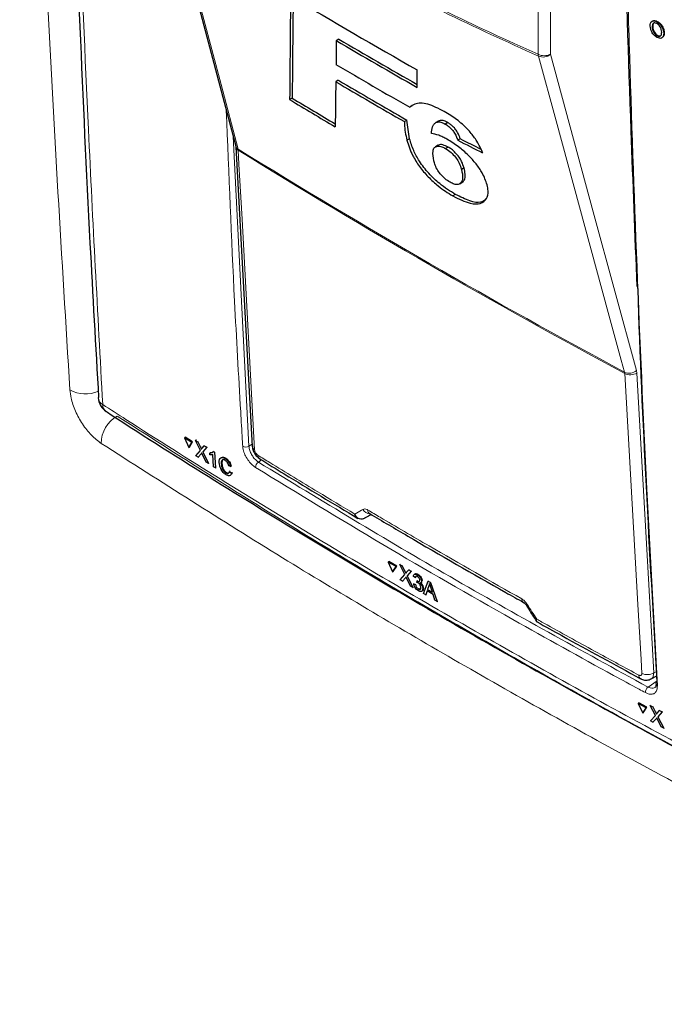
# Paper-space layout 'Blatt2' of a CAD drawing. Header units: millimetres. Extents: x 5 to 418, y 2 to 292.
# Tile 8 of 88: x 134 to 149, y 119 to 142. Entities that reach past the tile are written whole.
import ezdxf

# ---------------------------------------------------------------- set-up
doc = ezdxf.new("R2010")
doc.units = ezdxf.units.MM

psp = doc.layouts.new('Blatt2')

# ---------------------------------------------------------------- linework, layer by layer
at = {"color": 7, "linetype": 'Continuous', "lineweight": 25}
for p, q in [((137.448, 146.052), (139.351, 138.854)), ((148.886, 141.572), (148.9, 141.581)), ((148.988, 141.7), (149.002, 141.709)), ((148.998, 141.38), (149.012, 141.389)), ((149.148, 141.438), (149.161, 141.447)), ((141.711, 141.301), (141.652, 141.267)), ((143.505, 140.198), (143.504, 140.598)), ((141.699, 140.36), (141.641, 140.326)), ((140.644, 139.951), (140.585, 139.918)), ((143.393, 139.776), (143.334, 139.742)), ((143.211, 139.414), (143.27, 139.447)), ((143.33, 139.023), (143.27, 139.447)), ((143.988, 139.424), (143.93, 139.391)), ((144.006, 139.434), (143.948, 139.4)), ((144.006, 139.434), (143.99, 139.421)), ((144.203, 139.393), (144.144, 139.359)), ((139.353, 138.836), (139.73, 131.979)), ((143.33, 139.023), (143.271, 138.989)), ((143.983, 138.872), (143.925, 138.839)), ((144.214, 138.833), (144.156, 138.799)), ((144.492, 139.023), (144.433, 138.989)), ((144.577, 138.354), (144.519, 138.32)), ((144.479, 137.991), (144.537, 138.025)), ((144.542, 138.028), (144.483, 137.994)), ((144.377, 137.748), (144.319, 137.714)), ((136.203, 133.096), (136.203, 133.091)), ((138.176, 132.18), (138.191, 132.189)), ((138.349, 132.072), (138.176, 132.18)), ((138.176, 132.18), (138.273, 131.952)), ((138.364, 132.081), (138.191, 132.189)), ((138.273, 131.952), (138.349, 132.072)), ((138.288, 131.961), (138.364, 132.081)), ((138.349, 132.072), (138.364, 132.081)), ((138.432, 132.118), (138.447, 132.127)), ((138.542, 131.889), (138.432, 132.118)), ((138.432, 132.118), (138.485, 132.085)), ((138.447, 132.127), (138.45, 132.126)), ((138.485, 132.085), (138.5, 132.094)), ((138.485, 132.085), (138.546, 131.959)), ((138.273, 131.952), (138.288, 131.961)), ((138.439, 131.766), (138.542, 131.889)), ((138.582, 131.936), (138.631, 131.994)), ((138.685, 131.961), (138.596, 131.855)), ((138.596, 131.855), (138.61, 131.863)), ((138.596, 131.855), (138.723, 131.588)), ((138.631, 131.994), (138.645, 132.003)), ((138.631, 131.994), (138.685, 131.961)), ((138.685, 131.961), (138.699, 131.969)), ((138.771, 131.838), (138.816, 131.846)), ((138.837, 131.865), (138.851, 131.874)), ((138.837, 131.865), (138.863, 131.849)), ((138.863, 131.849), (138.877, 131.858)), ((138.863, 131.849), (138.885, 131.487)), ((138.492, 131.732), (138.439, 131.766)), ((138.559, 131.811), (138.492, 131.732)), ((138.492, 131.732), (138.507, 131.741)), ((138.67, 131.621), (138.586, 131.797)), ((138.723, 131.588), (138.67, 131.621)), ((138.756, 131.829), (138.77, 131.837)), ((138.759, 131.786), (138.756, 131.829)), ((138.845, 131.512), (138.828, 131.794)), ((139.043, 131.666), (139.033, 131.59)), ((139.107, 131.701), (139.121, 131.71)), ((138.723, 131.588), (138.737, 131.596)), ((138.885, 131.487), (138.845, 131.512)), ((138.885, 131.487), (138.899, 131.495)), ((139.018, 131.581), (139.032, 131.589)), ((139.233, 131.521), (139.19, 131.537)), ((139.206, 131.409), (139.22, 131.418)), ((139.206, 131.409), (139.25, 131.37)), ((139.233, 131.521), (139.248, 131.53)), ((139.124, 131.373), (139.138, 131.382)), ((139.25, 131.37), (139.265, 131.379)), ((142.286, 130.33), (142.282, 130.327)), ((142.286, 130.33), (142.453, 130.421)), ((142.416, 130.443), (142.417, 130.442)), ((142.843, 129.333), (142.857, 129.342)), ((143.021, 129.229), (142.843, 129.333)), ((142.843, 129.333), (142.942, 129.107)), ((143.036, 129.238), (142.857, 129.342)), ((142.942, 129.107), (143.021, 129.229)), ((142.957, 129.117), (143.036, 129.238)), ((143.021, 129.229), (143.036, 129.238)), ((143.108, 129.277), (143.123, 129.286)), ((143.221, 129.049), (143.108, 129.277)), ((143.108, 129.277), (143.163, 129.245)), ((143.163, 129.245), (143.177, 129.254)), ((143.163, 129.245), (143.225, 129.12)), ((143.263, 129.098), (143.314, 129.157)), ((143.314, 129.157), (143.328, 129.166)), ((143.314, 129.157), (143.37, 129.124)), ((142.942, 129.107), (142.957, 129.117)), ((143.113, 128.924), (143.221, 129.049)), ((143.169, 128.892), (143.113, 128.924)), ((143.238, 128.972), (143.169, 128.892)), ((143.353, 128.784), (143.267, 128.958)), ((143.37, 129.124), (143.277, 129.016)), ((143.277, 129.016), (143.291, 129.025)), ((143.277, 129.016), (143.408, 128.752)), ((143.37, 129.124), (143.383, 129.133)), ((143.461, 128.977), (143.419, 129.006)), ((143.455, 129.062), (143.44, 129.052)), ((143.461, 128.977), (143.475, 128.986)), ((143.501, 128.904), (143.515, 128.913)), ((143.508, 129.044), (143.522, 129.053)), ((143.169, 128.892), (143.183, 128.901)), ((143.408, 128.752), (143.353, 128.784)), ((143.408, 128.752), (143.422, 128.761)), ((143.425, 128.837), (143.439, 128.845)), ((143.425, 128.837), (143.466, 128.817)), ((143.466, 128.817), (143.48, 128.826)), ((143.499, 128.865), (143.501, 128.904)), ((143.507, 128.9), (143.521, 128.909)), ((143.531, 128.717), (143.545, 128.725)), ((143.589, 128.856), (143.604, 128.866)), ((143.606, 128.898), (143.619, 128.907)), ((143.632, 128.727), (143.646, 128.736)), ((143.652, 128.61), (143.759, 128.897)), ((143.769, 128.787), (143.742, 128.706)), ((143.742, 128.706), (143.756, 128.714)), ((143.742, 128.706), (143.853, 128.641)), ((143.759, 128.897), (143.773, 128.906)), ((143.759, 128.897), (143.811, 128.867)), ((143.769, 128.787), (143.783, 128.795)), ((143.811, 128.867), (143.825, 128.876)), ((143.811, 128.867), (143.961, 128.43)), ((143.853, 128.641), (143.816, 128.755)), ((143.608, 128.665), (143.623, 128.675)), ((143.701, 128.582), (143.652, 128.61)), ((143.731, 128.672), (143.701, 128.582)), ((143.701, 128.582), (143.714, 128.591)), ((143.869, 128.591), (143.731, 128.672)), ((143.912, 128.458), (143.869, 128.591)), ((143.961, 128.43), (143.912, 128.458)), ((143.961, 128.43), (143.975, 128.439)), ((148.859, 126.657), (148.993, 126.729)), ((148.564, 126.099), (148.578, 126.108)), ((148.564, 126.099), (148.667, 125.876)), ((148.75, 125.999), (148.564, 126.099)), ((148.763, 126.009), (148.578, 126.108)), ((148.667, 125.876), (148.75, 125.999)), ((148.681, 125.885), (148.763, 126.009)), ((148.75, 125.999), (148.763, 126.009)), ((148.841, 126.049), (148.854, 126.059)), ((148.958, 125.824), (148.841, 126.049)), ((148.841, 126.049), (148.898, 126.018)), ((148.898, 126.018), (148.912, 126.028)), ((148.898, 126.018), (148.962, 125.895)), ((148.667, 125.876), (148.681, 125.885)), ((148.844, 125.697), (148.958, 125.824)), ((149.002, 125.874), (149.055, 125.934)), ((149.113, 125.903), (149.015, 125.793)), ((149.015, 125.793), (149.028, 125.802)), ((149.015, 125.793), (149.151, 125.532)), ((149.055, 125.934), (149.068, 125.943)), ((149.055, 125.934), (149.113, 125.903)), ((149.113, 125.903), (149.126, 125.912)), ((148.902, 125.665), (148.844, 125.697)), ((148.975, 125.747), (148.902, 125.665)), ((148.902, 125.665), (148.916, 125.675)), ((149.094, 125.563), (149.004, 125.735)), ((149.151, 125.532), (149.094, 125.563)), ((149.151, 125.532), (149.164, 125.541))]:
    psp.add_line(p, q, dxfattribs=at)
at = {"color": 7, "linetype": 'Continuous', "lineweight": 18}
for p, q in [((146.273, 140.957), (146.273, 143.688)), ((146.553, 143.687), (146.553, 140.955)), ((139.294, 139.07), (139.652, 131.986)), ((139.407, 138.758), (139.403, 138.787)), ((148.258, 133.649), (148.253, 133.678)), ((148.533, 133.66), (148.523, 133.719)), ((148.533, 133.66), (148.922, 126.795)), ((138.546, 131.959), (138.56, 131.968)), ((139.652, 131.986), (139.727, 132.035)), ((138.559, 131.811), (138.573, 131.819)), ((139.943, 131.67), (139.868, 131.621)), ((143.225, 129.12), (143.239, 129.129)), ((143.238, 128.972), (143.252, 128.981)), ((148.922, 126.795), (148.988, 126.831)), ((148.792, 126.47), (148.998, 126.615)), ((148.962, 125.895), (148.975, 125.905)), ((148.975, 125.747), (148.988, 125.757))]:
    psp.add_line(p, q, dxfattribs=at)
at = {"color": 7, "linetype": 'Continuous', "lineweight": 18, "flags": 128}
for points in [[(137.5, 145.984), (137.572, 145.712), (137.86, 144.622), (139.013, 140.264), (139.403, 138.787)], [(148.253, 133.678), (148.178, 133.952), (147.88, 135.048), (146.687, 139.43), (146.282, 140.915)], [(146.553, 140.955), (147.536, 137.346), (148.523, 133.719)], [(139.407, 138.758), (139.424, 138.442), (139.494, 137.18), (139.783, 131.901)], [(148.647, 126.784), (148.629, 127.1), (148.558, 128.364), (148.258, 133.649)]]:
    psp.add_lwpolyline(points, dxfattribs=at)
at = {"color": 7, "linetype": 'Continuous', "lineweight": 25}
for centre, radius, start, end in [((226.556, 287.005), 168.322, 239.29483, 240.43502), ((226.999, 287.086), 168.959, 239.6599, 240.38507), ((226.999, 287.018), 168.842, 239.6597, 240.3623), ((226.794, 285.775), 168.199, 239.58663, 240.25149), ((226.645, 284.83), 167.652, 239.53375, 240.15463), ((226.665, 284.796), 167.573, 239.53353, 240.1547), ((225.074, 280.362), 163.899, 238.96951, 239.39441), ((225.074, 280.295), 163.783, 238.969, 239.37068), ((136.602, 133.114), 0.4, 183.291, 237.1402), ((149.024, 126.544), 0.052, 117.6139, 179.3631)]:
    psp.add_arc(centre, radius, start, end, dxfattribs=at)
at = {"color": 7, "linetype": 'Continuous', "lineweight": 18}
for centre, radius, start, end in [((146.414, 141.23), 0.308, 242.6565, 296.7662), ((146.443, 140.973), 0.171, 185.5878, 200.0952), ((146.386, 141.149), 0.256, 246.294, 310.8229), ((139.46, 138.885), 0.113, 195.6341, 239.7966), ((139.454, 138.847), 0.101, 186.0619, 242.4964), ((227.382, 280.968), 167.2, 238.25156, 241.75381), ((227.383, 280.934), 167.194, 238.25137, 241.754), ((148.356, 133.913), 0.256, 246.3296, 310.8196), ((148.384, 133.914), 0.294, 244.5161, 300.2409), ((135.904, 133.904), 0.723, 240.9218, 294.6739), ((136.402, 133.114), 0.201, 186.5592, 240.6653), ((136.502, 132.938), 0.198, 179.6975, 234.3198), ((136.993, 132.047), 0.723, 119.5458, 179.7333), ((139.578, 132.111), 0.145, 241.8654, 300.6211), ((139.83, 131.991), 0.101, 186.7627, 242.4398), ((139.951, 131.497), 0.149, 123.6038, 179.3326), ((139.954, 131.777), 0.0974, 178.7918, 234.4647), ((142.438, 130.64), 0.205, 209.8641, 265.9262), ((142.472, 130.521), 0.0962, 178.4114, 235.0292), ((145.995, 128.485), 0.0943, 177.8387, 236.1943), ((145.975, 128.429), 0.0814, 284.6474, 308.0898), ((148.672, 126.74), 0.0935, 177.5069, 235.7509), ((148.774, 127.05), 0.294, 244.5222, 300.2404), ((148.887, 126.344), 0.158, 127.3228, 179.8962), ((149.025, 126.552), 0.0533, 187.5586, 246.6459)]:
    psp.add_arc(centre, radius, start, end, dxfattribs=at)
at = {"color": 7, "linetype": 'Continuous', "lineweight": 25}
for centre, major_axis, ratio, start_param, end_param in [((1656.022, 5127.601), (1478.3, 5143.438), 0.064859, 2.910951, 2.91282), ((1655.39, 5125.366), (1477.626, 5141.094), 0.064859, 2.911007, 2.912822), ((1584.276, 4857.875), (1405.966, 4875.884), 0.066363, 2.903727, 2.904168), ((1679.678, 5213.507), (1501.164, 5232.004), 0.064047, 2.912272, 2.913078), ((271.207, 211.783), (178.725, 8.789), 0.541565, 3.89758, 3.902097), ((271.207, 211.783), (178.642, 8.785), 0.541565, 3.897586, 3.901303)]:
    psp.add_ellipse(centre, major_axis=major_axis, ratio=ratio, start_param=start_param, end_param=end_param, dxfattribs=at)
at = {"color": 7, "linetype": 'Continuous', "lineweight": 18}
psp.add_ellipse((276.889, 204.482), major_axis=(177.029, 99.711), ratio=0.010893, start_param=2.427244, end_param=2.428475, dxfattribs=at)
for points, knots in [([(135.553, 133.272), (135.369, 136.289), (134.993, 142.458), (134.736, 149.102), (134.63, 152.708), (134.618, 153.102)], [0, 0, 0, 0, 0.460212, 0.940949, 1, 1, 1, 1]), ([(135.516, 152.641), (135.521, 152.427), (135.546, 151.355), (135.664, 146.86), (135.895, 140.487), (136.191, 135.033), (136.304, 132.939)], [0, 0, 0, 0, 0.0322876, 0.1614382, 0.6780666, 1, 1, 1, 1]), ([(137.5, 146.021), (138.231, 145.506), (139.697, 144.473), (141.899, 143.132), (144.097, 141.935), (145.547, 141.283), (146.273, 140.957)], [0, 0, 0, 0, 0.2508222, 0.5026819, 0.7508343, 1, 1, 1, 1]), ([(146.282, 140.915), (145.557, 141.241), (144.106, 141.894), (142.399, 142.822), (140.93, 143.687), (139.699, 144.459), (138.474, 145.285), (137.742, 145.81), (137.5, 145.984)], [0, 0, 0, 0, 0.248647, 0.497289, 0.581143, 0.749036, 0.916929, 1, 1, 1, 1]), ([(148.268, 144.582), (148.269, 144.528), (148.276, 144.26), (148.304, 143.134), (148.431, 138.64), (148.655, 132.871), (148.921, 128.003), (149.003, 126.503)], [0, 0, 0, 0, 0.008809, 0.044043, 0.184982, 0.748766, 1, 1, 1, 1]), ([(139.51, 131.983), (139.507, 132.036), (139.491, 132.299), (139.427, 133.404), (139.284, 135.901), (139.193, 138.211), (139.135, 139.67)], [0, 0, 0, 0, 0.020653, 0.103267, 0.433722, 1, 1, 1, 1]), ([(135.553, 133.272), (135.56, 133.211), (135.578, 133.059), (135.672, 132.785), (135.836, 132.488), (136.044, 132.222), (136.194, 132.108), (136.27, 132.05)], [0, 0, 0, 0, 0.142629, 0.356682, 0.570876, 0.785406, 1, 1, 1, 1]), ([(136.304, 132.939), (136.481, 132.825), (137.368, 132.253), (139.704, 130.78), (143.395, 128.559), (147.946, 125.974), (151.095, 124.319), (152.66, 123.497)], [0, 0, 0, 0, 0.0345662, 0.1728355, 0.4495496, 0.7262636, 1, 1, 1, 1]), ([(136.636, 132.676), (137.947, 131.837), (140.57, 130.159), (144.667, 127.733), (148.869, 125.368), (151.772, 123.857), (153.224, 123.101)], [0, 0, 0, 0, 0.249891, 0.5, 0.749891, 1, 1, 1, 1]), ([(152.899, 122.451), (151.444, 123.208), (148.535, 124.723), (144.385, 127.058), (140.275, 129.489), (137.644, 131.171), (136.27, 132.05)], [0, 0, 0, 0, 0.249891, 0.5, 0.738743, 1, 1, 1, 1]), ([(139.802, 131.499), (139.771, 131.521), (139.709, 131.566), (139.624, 131.672), (139.557, 131.79), (139.519, 131.899), (139.512, 131.959), (139.51, 131.983)], [0, 0, 0, 0, 0.214922, 0.429826, 0.644764, 0.859729, 1, 1, 1, 1]), ([(139.652, 131.986), (139.654, 131.968), (139.659, 131.923), (139.687, 131.841), (139.736, 131.752), (139.799, 131.672), (139.845, 131.638), (139.868, 131.621)], [0, 0, 0, 0, 0.140294, 0.355296, 0.57025, 0.785134, 1, 1, 1, 1]), ([(139.783, 131.901), (139.785, 131.892), (139.787, 131.873), (139.8, 131.842), (139.819, 131.813), (139.838, 131.792), (139.851, 131.783), (139.856, 131.78)], [0, 0, 0, 0, 0.214751, 0.429579, 0.643815, 0.857551, 1, 1, 1, 1]), ([(139.856, 131.78), (139.947, 131.723), (140.402, 131.442), (141.14, 130.992), (141.793, 130.601), (142.076, 130.432)], [0, 0, 0, 0, 0.124102, 0.620516, 1, 1, 1, 1]), ([(139.868, 131.621), (141.319, 130.739), (144.223, 128.974), (147.268, 127.305), (148.792, 126.47)], [0, 0, 0, 0, 0.499744, 1, 1, 1, 1]), ([(148.73, 126.345), (148.681, 126.371), (148.438, 126.502), (147.42, 127.054), (145.448, 128.147), (142.704, 129.727), (140.769, 130.908), (139.802, 131.499)], [0, 0, 0, 0, 0.015838, 0.079188, 0.332598, 0.666299, 1, 1, 1, 1]), ([(142.076, 130.432), (142.127, 130.461), (142.188, 130.497), (142.25, 130.532), (142.26, 130.538)], [0, 0, 0, 0, 0.830622, 1, 1, 1, 1]), ([(142.26, 130.538), (142.274, 130.543), (142.302, 130.553), (142.345, 130.541), (142.369, 130.527), (142.376, 130.524)], [0, 0, 0, 0, 0.428971, 0.858107, 1, 1, 1, 1]), ([(142.376, 130.524), (142.469, 130.469), (142.934, 130.193), (144.099, 129.51), (145.19, 128.891), (145.9, 128.489)], [0, 0, 0, 0, 0.0802422, 0.4012143, 1, 1, 1, 1]), ([(114.825, 129.489), (116.642, 128.525), (120.278, 126.597), (125.071, 123.856), (129.177, 121.391), (132.637, 119.228), (134.805, 117.803), (135.889, 117.09)], [0, 0, 0, 0, 0.245654, 0.491536, 0.672204, 0.836068, 1, 1, 1, 1]), ([(145.9, 128.489), (145.92, 128.476), (145.959, 128.45), (146, 128.402), (146.02, 128.372), (146.025, 128.365)], [0, 0, 0, 0, 0.428233, 0.856338, 1, 1, 1, 1]), ([(146.025, 128.365), (146.097, 128.253), (146.169, 128.14), (146.241, 128.027), (146.241, 128.027)], [0, 0, 0, 0, 0.996046, 1, 1, 1, 1]), ([(146.241, 128.027), (146.241, 128.026), (146.241, 128.026), (146.24, 128.024), (146.237, 128.019), (146.232, 128.007), (146.227, 127.992), (146.232, 127.986), (146.234, 127.983)], [0, 0, 0, 0, 0.011866, 0.036302, 0.092486, 0.236969, 0.635179, 1, 1, 1, 1]), ([(146.241, 128.027), (146.241, 128.026), (146.241, 128.025), (146.24, 128.023), (146.239, 128.018), (146.236, 128.004), (146.235, 127.98), (146.245, 127.969), (146.251, 127.963)], [0, 0, 0, 0, 0.00947, 0.02898, 0.07383, 0.189166, 0.507065, 1, 1, 1, 1]), ([(146.241, 128.027), (146.321, 127.982), (146.785, 127.723), (147.562, 127.295), (148.265, 126.914), (148.579, 126.744)], [0, 0, 0, 0, 0.10352, 0.599934, 1, 1, 1, 1]), ([(148.579, 126.744), (148.584, 126.742), (148.598, 126.735), (148.618, 126.734), (148.635, 126.742), (148.646, 126.759), (148.647, 126.775), (148.647, 126.784)], [0, 0, 0, 0, 0.142449, 0.356185, 0.570421, 0.785249, 1, 1, 1, 1]), ([(148.922, 126.795), (148.92, 126.77), (148.915, 126.718), (148.889, 126.673), (148.864, 126.663), (148.857, 126.661)], [0, 0, 0, 0, 0.419306, 0.839213, 1, 1, 1, 1]), ([(149.003, 126.503), (149.002, 126.469), (149, 126.402), (148.955, 126.334), (148.885, 126.303), (148.805, 126.309), (148.751, 126.335), (148.73, 126.345)], [0, 0, 0, 0, 0.214932, 0.429877, 0.644876, 0.859886, 1, 1, 1, 1]), ([(148.792, 126.47), (148.808, 126.463), (148.848, 126.444), (148.905, 126.438), (148.935, 126.455), (148.948, 126.463)], [0, 0, 0, 0, 0.266618, 0.675803, 1, 1, 1, 1])]:
    psp.add_open_spline(points, degree=3, knots=knots, dxfattribs=at)
at = {"color": 7, "linetype": 'Continuous', "lineweight": 25}
for points, knots in [([(135.42, 152.798), (135.429, 152.391), (135.47, 150.303), (135.588, 146.563), (135.775, 141.58), (135.982, 137.089), (136.143, 134.273), (136.21, 133.096)], [0, 0, 0, 0, 0.0612246, 0.3135931, 0.5660969, 0.8186987, 1, 1, 1, 1]), ([(148.239, 144.626), (148.242, 144.497), (148.279, 142.683), (148.374, 139.684), (148.487, 136.829), (148.534, 135.64)], [0, 0, 0, 0, 0.042529, 0.601197, 1, 1, 1, 1]), ([(148.84, 141.597), (148.841, 141.622), (148.843, 141.673), (148.878, 141.717), (148.931, 141.726), (148.969, 141.709), (148.988, 141.7)], [0, 0, 0, 0, 0.28057, 0.559575, 0.779561, 1, 1, 1, 1]), ([(149, 141.339), (148.976, 141.355), (148.929, 141.385), (148.876, 141.461), (148.847, 141.534), (148.843, 141.576), (148.84, 141.597)], [0, 0, 0, 0, 0.2796, 0.558765, 0.77931, 1, 1, 1, 1]), ([(148.88, 141.7), (148.886, 141.708), (148.9, 141.73), (148.945, 141.734), (148.983, 141.718), (149.002, 141.709)], [0, 0, 0, 0, 0.245345, 0.622284, 1, 1, 1, 1]), ([(148.99, 141.66), (148.972, 141.667), (148.936, 141.68), (148.887, 141.654), (148.887, 141.603), (148.886, 141.572)], [0, 0, 0, 0, 0.280128, 0.559653, 1, 1, 1, 1]), ([(148.886, 141.572), (148.888, 141.553), (148.891, 141.514), (148.919, 141.454), (148.957, 141.406), (148.985, 141.389), (148.998, 141.38)], [0, 0, 0, 0, 0.280657, 0.559885, 0.779849, 1, 1, 1, 1]), ([(148.945, 141.679), (148.933, 141.675), (148.899, 141.663), (148.899, 141.614), (148.9, 141.581)], [0, 0, 0, 0, 0.345992, 1, 1, 1, 1]), ([(148.9, 141.581), (148.901, 141.562), (148.905, 141.523), (148.932, 141.463), (148.971, 141.415), (148.998, 141.398), (149.012, 141.389)], [0, 0, 0, 0, 0.280657, 0.559885, 0.779849, 1, 1, 1, 1]), ([(148.988, 141.7), (149.012, 141.685), (149.06, 141.653), (149.114, 141.576), (149.142, 141.501), (149.146, 141.459), (149.148, 141.438)], [0, 0, 0, 0, 0.279564, 0.558584, 0.779087, 1, 1, 1, 1]), ([(149.102, 141.462), (149.1, 141.482), (149.097, 141.522), (149.071, 141.583), (149.032, 141.633), (149.004, 141.651), (148.99, 141.66)], [0, 0, 0, 0, 0.280797, 0.560068, 0.779984, 1, 1, 1, 1]), ([(149.002, 141.709), (149.026, 141.694), (149.074, 141.662), (149.128, 141.585), (149.156, 141.51), (149.159, 141.468), (149.161, 141.447)], [0, 0, 0, 0, 0.279564, 0.558584, 0.779087, 1, 1, 1, 1]), ([(148.998, 141.38), (149.016, 141.373), (149.051, 141.359), (149.087, 141.38), (149.102, 141.418), (149.102, 141.448), (149.102, 141.462)], [0, 0, 0, 0, 0.2791, 0.558192, 0.778806, 1, 1, 1, 1]), ([(149.148, 141.438), (149.147, 141.413), (149.144, 141.364), (149.108, 141.321), (149.055, 141.316), (149.018, 141.332), (149, 141.339)], [0, 0, 0, 0, 0.280353, 0.5595023, 0.7796353, 1, 1, 1, 1]), ([(149.012, 141.389), (149.031, 141.38), (149.052, 141.369), (149.066, 141.377), (149.068, 141.378)], [0, 0, 0, 0, 0.876396, 1, 1, 1, 1]), ([(149.161, 141.447), (149.161, 141.421), (149.161, 141.383), (149.141, 141.364), (149.135, 141.358)], [0, 0, 0, 0, 0.6844824, 1, 1, 1, 1]), ([(144.125, 139.647), (143.994, 139.712), (143.731, 139.843), (143.468, 139.845), (143.37, 139.77), (143.334, 139.742)], [0, 0, 0, 0, 0.3837768, 0.7711572, 1, 1, 1, 1]), ([(145.004, 138.699), (144.965, 138.787), (144.897, 138.94), (144.726, 139.173), (144.518, 139.383), (144.31, 139.538), (144.174, 139.618), (144.125, 139.647)], [0, 0, 0, 0, 0.242898, 0.423748, 0.604567, 0.855851, 1, 1, 1, 1]), ([(143.211, 139.414), (143.211, 139.392), (143.209, 139.266), (143.243, 139.114), (143.271, 138.989)], [0, 0, 0, 0, 0.171728, 1, 1, 1, 1]), ([(143.832, 139.139), (143.837, 139.193), (143.846, 139.276), (143.888, 139.362), (143.928, 139.387), (143.948, 139.4)], [0, 0, 0, 0, 0.486153, 0.739312, 1, 1, 1, 1]), ([(143.948, 139.4), (143.96, 139.403), (143.993, 139.413), (144.059, 139.403), (144.118, 139.372), (144.144, 139.359)], [0, 0, 0, 0, 0.251222, 0.672178, 1, 1, 1, 1]), ([(144.203, 139.393), (144.183, 139.403), (144.131, 139.431), (144.061, 139.447), (144.023, 139.438), (144.006, 139.434)], [0, 0, 0, 0, 0.251252, 0.656068, 1, 1, 1, 1]), ([(144.144, 139.359), (144.173, 139.342), (144.223, 139.311), (144.293, 139.243), (144.354, 139.165), (144.4, 139.078), (144.422, 139.019), (144.433, 138.989)], [0, 0, 0, 0, 0.21818, 0.380649, 0.543719, 0.767467, 1, 1, 1, 1]), ([(144.492, 139.023), (144.475, 139.068), (144.449, 139.136), (144.387, 139.236), (144.326, 139.304), (144.262, 139.358), (144.222, 139.381), (144.203, 139.393)], [0, 0, 0, 0, 0.348571, 0.519746, 0.692402, 0.85082, 1, 1, 1, 1]), ([(144.187, 139.012), (144.154, 139.03), (144.089, 139.064), (143.965, 139.117), (143.885, 139.13), (143.832, 139.139)], [0, 0, 0, 0, 0.250567, 0.501646, 1, 1, 1, 1]), ([(139.351, 138.853), (139.352, 138.85), (139.353, 138.846), (139.353, 138.835), (139.354, 138.831)], [0, 0, 0, 0, 0.667156, 1, 1, 1, 1]), ([(143.271, 138.989), (143.307, 138.874), (143.365, 138.686), (143.548, 138.387), (143.754, 138.145), (144.019, 137.902), (144.208, 137.784), (144.319, 137.714)], [0, 0, 0, 0, 0.257779, 0.422516, 0.58704, 0.758554, 1, 1, 1, 1]), ([(144.377, 137.748), (144.258, 137.823), (144.054, 137.952), (143.765, 138.226), (143.554, 138.495), (143.406, 138.772), (143.357, 138.934), (143.33, 139.023)], [0, 0, 0, 0, 0.259387, 0.4452727, 0.6320873, 0.7982042, 1, 1, 1, 1]), ([(143.884, 138.515), (143.871, 138.595), (143.851, 138.718), (143.892, 138.826), (143.966, 138.858), (144.057, 138.847), (144.126, 138.813), (144.156, 138.799)], [0, 0, 0, 0, 0.355806, 0.5507, 0.715631, 0.879948, 1, 1, 1, 1]), ([(144.214, 138.833), (144.172, 138.851), (144.087, 138.889), (144.009, 138.894), (143.989, 138.872), (143.986, 138.868)], [0, 0, 0, 0, 0.460539, 0.921508, 1, 1, 1, 1]), ([(145.105, 137.969), (145.075, 138.058), (145.023, 138.209), (144.857, 138.45), (144.669, 138.656), (144.438, 138.859), (144.275, 138.958), (144.187, 139.012)], [0, 0, 0, 0, 0.23354, 0.40172, 0.569433, 0.767661, 1, 1, 1, 1]), ([(144.577, 138.354), (144.562, 138.402), (144.538, 138.48), (144.466, 138.605), (144.381, 138.704), (144.293, 138.784), (144.238, 138.818), (144.214, 138.833)], [0, 0, 0, 0, 0.294388, 0.483073, 0.67326, 0.854456, 1, 1, 1, 1]), ([(144.156, 138.799), (144.198, 138.771), (144.275, 138.72), (144.381, 138.605), (144.462, 138.482), (144.499, 138.388), (144.515, 138.333), (144.519, 138.32)], [0, 0, 0, 0, 0.246637, 0.457636, 0.653162, 0.917268, 1, 1, 1, 1]), ([(144.257, 138.026), (144.219, 138.051), (144.149, 138.095), (144.051, 138.194), (143.968, 138.305), (143.914, 138.415), (143.894, 138.484), (143.884, 138.515)], [0, 0, 0, 0, 0.218996, 0.400885, 0.582992, 0.807534, 1, 1, 1, 1]), ([(144.519, 138.32), (144.533, 138.25), (144.555, 138.145), (144.532, 138.042), (144.5, 138.01), (144.483, 137.994)], [0, 0, 0, 0, 0.4920825, 0.7400991, 1, 1, 1, 1]), ([(144.542, 138.028), (144.558, 138.043), (144.6, 138.084), (144.612, 138.199), (144.588, 138.306), (144.577, 138.354)], [0, 0, 0, 0, 0.245177, 0.663326, 1, 1, 1, 1]), ([(144.483, 137.994), (144.47, 137.987), (144.436, 137.969), (144.359, 137.975), (144.288, 138.011), (144.257, 138.026)], [0, 0, 0, 0, 0.250543, 0.668046, 1, 1, 1, 1]), ([(144.319, 137.714), (144.458, 137.646), (144.698, 137.529), (144.962, 137.524), (145.098, 137.63), (145.143, 137.79), (145.116, 137.92), (145.105, 137.969)], [0, 0, 0, 0, 0.292301, 0.501145, 0.710004, 0.88957, 1, 1, 1, 1]), ([(145.054, 137.613), (145.024, 137.594), (144.943, 137.543), (144.704, 137.587), (144.491, 137.692), (144.377, 137.748)], [0, 0, 0, 0, 0.2143437, 0.578658, 1, 1, 1, 1]), ([(149, 126.59), (148.829, 129.571), (148.657, 132.585), (148.558, 135.646), (148.557, 135.68)], [0, 0, 0, 0, 0.989122, 1, 1, 1, 1]), ([(136.388, 132.779), (136.425, 132.755), (137.236, 132.222), (138.863, 131.202), (141.272, 129.721), (143.728, 128.269), (146.223, 126.841), (148.762, 125.439), (150.936, 124.271), (152.28, 123.579), (152.748, 123.339)], [0, 0, 0, 0, 0.007316, 0.159791, 0.31208, 0.464128, 0.615833, 0.767297, 0.919011, 1, 1, 1, 1]), ([(138.546, 131.959), (138.549, 131.951), (138.555, 131.939), (138.562, 131.924), (138.563, 131.918), (138.564, 131.915)], [0, 0, 0, 0, 0.561277, 0.781763, 1, 1, 1, 1]), ([(138.564, 131.915), (138.567, 131.919), (138.573, 131.926), (138.579, 131.933), (138.582, 131.936)], [0, 0, 0, 0, 0.56, 1, 1, 1, 1]), ([(138.756, 131.829), (138.775, 131.829), (138.808, 131.83), (138.828, 131.855), (138.837, 131.865)], [0, 0, 0, 0, 0.560427, 1, 1, 1, 1]), ([(139.733, 131.978), (139.734, 131.962), (139.735, 131.914), (139.77, 131.832), (139.825, 131.749), (139.878, 131.715), (139.899, 131.701)], [0, 0, 0, 0, 0.14525, 0.435418, 0.773588, 1, 1, 1, 1]), ([(138.572, 131.826), (138.569, 131.824), (138.565, 131.818), (138.561, 131.813), (138.559, 131.811)], [0, 0, 0, 0, 0.560002, 1, 1, 1, 1]), ([(138.586, 131.797), (138.583, 131.802), (138.579, 131.812), (138.574, 131.822), (138.572, 131.826)], [0, 0, 0, 0, 0.56, 1, 1, 1, 1]), ([(138.828, 131.794), (138.816, 131.79), (138.795, 131.782), (138.77, 131.785), (138.759, 131.786)], [0, 0, 0, 0, 0.559686, 1, 1, 1, 1]), ([(138.974, 131.608), (138.974, 131.633), (138.974, 131.683), (139.005, 131.726), (139.054, 131.729), (139.089, 131.711), (139.107, 131.701)], [0, 0, 0, 0, 0.2804925, 0.5595697, 0.7796153, 1, 1, 1, 1]), ([(139.012, 131.711), (139.016, 131.718), (139.028, 131.738), (139.069, 131.737), (139.104, 131.719), (139.121, 131.71)], [0, 0, 0, 0, 0.222773, 0.611088, 1, 1, 1, 1]), ([(139.107, 131.661), (139.096, 131.667), (139.074, 131.679), (139.046, 131.678), (139.018, 131.652), (139.018, 131.61), (139.018, 131.581)], [0, 0, 0, 0, 0.1872234, 0.3739058, 0.5607363, 1, 1, 1, 1]), ([(139.107, 131.701), (139.122, 131.691), (139.153, 131.669), (139.192, 131.619), (139.219, 131.568), (139.229, 131.536), (139.233, 131.521)], [0, 0, 0, 0, 0.280081, 0.559449, 0.779549, 1, 1, 1, 1]), ([(139.19, 131.537), (139.186, 131.551), (139.178, 131.578), (139.157, 131.616), (139.131, 131.644), (139.115, 131.655), (139.107, 131.661)], [0, 0, 0, 0, 0.280553, 0.559739, 0.779654, 1, 1, 1, 1]), ([(139.121, 131.71), (139.137, 131.699), (139.167, 131.678), (139.206, 131.628), (139.234, 131.577), (139.243, 131.545), (139.248, 131.53)], [0, 0, 0, 0, 0.280081, 0.559449, 0.779549, 1, 1, 1, 1]), ([(139.897, 131.698), (140.085, 131.582), (140.829, 131.123), (141.584, 130.67), (142.147, 130.332)], [0, 0, 0, 0, 0.253249, 1, 1, 1, 1]), ([(139.13, 131.329), (139.107, 131.346), (139.06, 131.379), (139.007, 131.465), (138.982, 131.543), (138.977, 131.586), (138.974, 131.608)], [0, 0, 0, 0, 0.279955, 0.558088, 0.778912, 1, 1, 1, 1]), ([(139.018, 131.581), (139.02, 131.561), (139.024, 131.521), (139.046, 131.457), (139.084, 131.403), (139.11, 131.383), (139.124, 131.373)], [0, 0, 0, 0, 0.281245, 0.560716, 0.780138, 1, 1, 1, 1]), ([(139.033, 131.59), (139.035, 131.57), (139.039, 131.53), (139.06, 131.466), (139.098, 131.412), (139.125, 131.392), (139.138, 131.382)], [0, 0, 0, 0, 0.281245, 0.560716, 0.780138, 1, 1, 1, 1]), ([(139.124, 131.373), (139.135, 131.367), (139.159, 131.355), (139.194, 131.363), (139.201, 131.392), (139.206, 131.409)], [0, 0, 0, 0, 0.280711, 0.560905, 1, 1, 1, 1]), ([(139.25, 131.37), (139.246, 131.355), (139.238, 131.324), (139.208, 131.304), (139.17, 131.307), (139.143, 131.322), (139.13, 131.329)], [0, 0, 0, 0, 0.280256, 0.559546, 0.779589, 1, 1, 1, 1]), ([(139.138, 131.382), (139.151, 131.375), (139.168, 131.365), (139.181, 131.369), (139.185, 131.371)], [0, 0, 0, 0, 0.692443, 1, 1, 1, 1]), ([(139.265, 131.379), (139.262, 131.362), (139.259, 131.343), (139.248, 131.336), (139.247, 131.336)], [0, 0, 0, 0, 0.942519, 1, 1, 1, 1]), ([(142.282, 130.327), (142.278, 130.325), (142.257, 130.316), (142.214, 130.309), (142.157, 130.327), (142.113, 130.365), (142.09, 130.4), (142.08, 130.42), (142.077, 130.428), (142.076, 130.431), (142.076, 130.432)], [0, 0, 0, 0, 0.050098, 0.27415, 0.515159, 0.765666, 0.911881, 0.965579, 0.995274, 1, 1, 1, 1]), ([(142.147, 130.332), (142.147, 130.332), (142.128, 130.338), (142.106, 130.367), (142.087, 130.401), (142.079, 130.42), (142.077, 130.428), (142.076, 130.431), (142.076, 130.432)], [0, 0, 0, 0, 0.007753, 0.520425, 0.819667, 0.929558, 0.99033, 1, 1, 1, 1]), ([(142.417, 130.442), (142.707, 130.271), (143.734, 129.663), (144.912, 128.987), (145.805, 128.484), (145.942, 128.407)], [0, 0, 0, 0, 0.2500028, 0.8851277, 1, 1, 1, 1]), ([(114.898, 129.285), (115.633, 128.901), (117.314, 128.024), (119.84, 126.66), (122.435, 125.223), (124.935, 123.794), (127.426, 122.321), (130, 120.753), (132.605, 119.119), (134.602, 117.82), (135.733, 117.082), (135.999, 116.909)], [0, 0, 0, 0, 0.098606, 0.225578, 0.344418, 0.456874, 0.576145, 0.699893, 0.829893, 0.959979, 1, 1, 1, 1]), ([(143.225, 129.12), (143.229, 129.112), (143.235, 129.1), (143.242, 129.085), (143.243, 129.079), (143.244, 129.076)], [0, 0, 0, 0, 0.561277, 0.781763, 1, 1, 1, 1]), ([(143.252, 128.988), (143.249, 128.985), (143.245, 128.979), (143.24, 128.974), (143.238, 128.972)], [0, 0, 0, 0, 0.5600016, 1, 1, 1, 1]), ([(143.244, 129.076), (143.248, 129.08), (143.254, 129.087), (143.26, 129.095), (143.263, 129.098)], [0, 0, 0, 0, 0.56, 1, 1, 1, 1]), ([(143.267, 128.958), (143.264, 128.964), (143.259, 128.974), (143.254, 128.983), (143.252, 128.988)], [0, 0, 0, 0, 0.56, 1, 1, 1, 1]), ([(143.419, 129.006), (143.421, 129.018), (143.426, 129.043), (143.449, 129.06), (143.478, 129.059), (143.498, 129.049), (143.508, 129.044)], [0, 0, 0, 0, 0.280253, 0.559523, 0.779592, 1, 1, 1, 1]), ([(143.457, 129.06), (143.46, 129.062), (143.468, 129.07), (143.492, 129.068), (143.512, 129.058), (143.522, 129.053)], [0, 0, 0, 0, 0.2012, 0.600294, 1, 1, 1, 1]), ([(143.512, 129.001), (143.504, 129.005), (143.489, 129.012), (143.472, 129.008), (143.463, 128.995), (143.462, 128.983), (143.461, 128.977)], [0, 0, 0, 0, 0.2800014, 0.5591308, 0.7793201, 1, 1, 1, 1]), ([(143.488, 129.015), (143.488, 129.015), (143.482, 129.014), (143.478, 129.003), (143.476, 128.992), (143.475, 128.986)], [0, 0, 0, 0, 0.054992, 0.52697, 1, 1, 1, 1]), ([(143.507, 128.9), (143.515, 128.896), (143.531, 128.889), (143.552, 128.888), (143.564, 128.9), (143.564, 128.914), (143.564, 128.921)], [0, 0, 0, 0, 0.28068, 0.560951, 0.780057, 1, 1, 1, 1]), ([(143.508, 129.044), (143.521, 129.035), (143.547, 129.017), (143.579, 128.976), (143.6, 128.934), (143.604, 128.91), (143.606, 128.898)], [0, 0, 0, 0, 0.280184, 0.559855, 0.78, 1, 1, 1, 1]), ([(143.564, 128.921), (143.563, 128.929), (143.561, 128.946), (143.546, 128.971), (143.529, 128.99), (143.518, 128.997), (143.512, 129.001)], [0, 0, 0, 0, 0.27946, 0.558952, 0.779255, 1, 1, 1, 1]), ([(143.522, 129.053), (143.535, 129.044), (143.561, 129.026), (143.594, 128.986), (143.614, 128.943), (143.618, 128.919), (143.62, 128.907)], [0, 0, 0, 0, 0.280184, 0.559855, 0.78, 1, 1, 1, 1]), ([(143.532, 128.676), (143.518, 128.685), (143.489, 128.705), (143.455, 128.75), (143.433, 128.797), (143.428, 128.823), (143.425, 128.837)], [0, 0, 0, 0, 0.279911, 0.559249, 0.779476, 1, 1, 1, 1]), ([(143.466, 128.817), (143.469, 128.806), (143.475, 128.785), (143.489, 128.754), (143.511, 128.73), (143.524, 128.721), (143.531, 128.717)], [0, 0, 0, 0, 0.280881, 0.560073, 0.779653, 1, 1, 1, 1]), ([(143.526, 128.854), (143.521, 128.857), (143.512, 128.861), (143.503, 128.864), (143.499, 128.865)], [0, 0, 0, 0, 0.559772, 1, 1, 1, 1]), ([(143.501, 128.904), (143.502, 128.904), (143.504, 128.902), (143.506, 128.901), (143.507, 128.9)], [0, 0, 0, 0, 0.560003, 1, 1, 1, 1]), ([(143.59, 128.752), (143.589, 128.762), (143.586, 128.783), (143.568, 128.816), (143.547, 128.84), (143.533, 128.85), (143.526, 128.854)], [0, 0, 0, 0, 0.279747, 0.559171, 0.779444, 1, 1, 1, 1]), ([(143.531, 128.717), (143.541, 128.712), (143.56, 128.703), (143.58, 128.71), (143.59, 128.727), (143.59, 128.744), (143.59, 128.752)], [0, 0, 0, 0, 0.279883, 0.558993, 0.779319, 1, 1, 1, 1]), ([(143.632, 128.727), (143.631, 128.711), (143.629, 128.679), (143.602, 128.658), (143.568, 128.657), (143.544, 128.67), (143.532, 128.676)], [0, 0, 0, 0, 0.279401, 0.559064, 0.779378, 1, 1, 1, 1]), ([(143.545, 128.726), (143.555, 128.721), (143.572, 128.712), (143.584, 128.718), (143.589, 128.721)], [0, 0, 0, 0, 0.556828, 1, 1, 1, 1]), ([(143.606, 128.898), (143.606, 128.89), (143.605, 128.873), (143.593, 128.854), (143.576, 128.853), (143.566, 128.852)], [0, 0, 0, 0, 0.280496, 0.561003, 1, 1, 1, 1]), ([(143.566, 128.852), (143.576, 128.843), (143.596, 128.824), (143.617, 128.788), (143.629, 128.755), (143.631, 128.736), (143.632, 128.727)], [0, 0, 0, 0, 0.279807, 0.559185, 0.779408, 1, 1, 1, 1]), ([(143.592, 128.849), (143.598, 128.843), (143.613, 128.828), (143.631, 128.797), (143.643, 128.764), (143.645, 128.745), (143.646, 128.736)], [0, 0, 0, 0, 0.18872, 0.503433, 0.751509, 1, 1, 1, 1]), ([(143.646, 128.736), (143.646, 128.719), (143.645, 128.691), (143.628, 128.681), (143.622, 128.678)], [0, 0, 0, 0, 0.606083, 1, 1, 1, 1]), ([(143.787, 128.841), (143.785, 128.829), (143.781, 128.81), (143.773, 128.794), (143.769, 128.787)], [0, 0, 0, 0, 0.559915, 1, 1, 1, 1]), ([(143.816, 128.755), (143.81, 128.771), (143.801, 128.799), (143.792, 128.828), (143.787, 128.841)], [0, 0, 0, 0, 0.560002, 1, 1, 1, 1]), ([(145.942, 128.407), (145.943, 128.407), (145.944, 128.406), (145.954, 128.399), (145.969, 128.385), (145.984, 128.368), (145.992, 128.355), (145.995, 128.35)], [0, 0, 0, 0, 0.088719, 0.325385, 0.55699, 0.815514, 1, 1, 1, 1]), ([(145.996, 128.35), (146.017, 128.317), (146.095, 128.194), (146.174, 128.071), (146.231, 127.982)], [0, 0, 0, 0, 0.269026, 1, 1, 1, 1]), ([(146.232, 127.982), (146.236, 127.976), (146.241, 127.968), (146.25, 127.965), (146.252, 127.964)], [0, 0, 0, 0, 0.710226, 1, 1, 1, 1]), ([(146.251, 127.963), (146.439, 127.858), (147.223, 127.421), (148.017, 126.99), (148.62, 126.663)], [0, 0, 0, 0, 0.240444, 1, 1, 1, 1]), ([(148.621, 126.665), (148.628, 126.66), (148.66, 126.639), (148.728, 126.627), (148.805, 126.63), (148.843, 126.653), (148.857, 126.661)], [0, 0, 0, 0, 0.10436, 0.466054, 0.813221, 1, 1, 1, 1]), ([(148.971, 126.545), (148.972, 126.544), (148.975, 126.518), (148.966, 126.482), (148.958, 126.465), (148.95, 126.462), (148.948, 126.462)], [0, 0, 0, 0, 0.019853, 0.429805, 0.849694, 1, 1, 1, 1]), ([(148.962, 125.895), (148.966, 125.887), (148.972, 125.876), (148.979, 125.861), (148.981, 125.855), (148.982, 125.851)], [0, 0, 0, 0, 0.561277, 0.781763, 1, 1, 1, 1]), ([(148.989, 125.764), (148.987, 125.761), (148.982, 125.755), (148.977, 125.75), (148.975, 125.747)], [0, 0, 0, 0, 0.560002, 1, 1, 1, 1]), ([(148.982, 125.851), (148.985, 125.856), (148.992, 125.863), (148.999, 125.871), (149.002, 125.874)], [0, 0, 0, 0, 0.56, 1, 1, 1, 1]), ([(149.004, 125.735), (149.001, 125.74), (148.996, 125.75), (148.991, 125.759), (148.989, 125.764)], [0, 0, 0, 0, 0.56, 1, 1, 1, 1])]:
    psp.add_open_spline(points, degree=3, knots=knots, dxfattribs=at)

doc.saveas('drawing.dxf')
